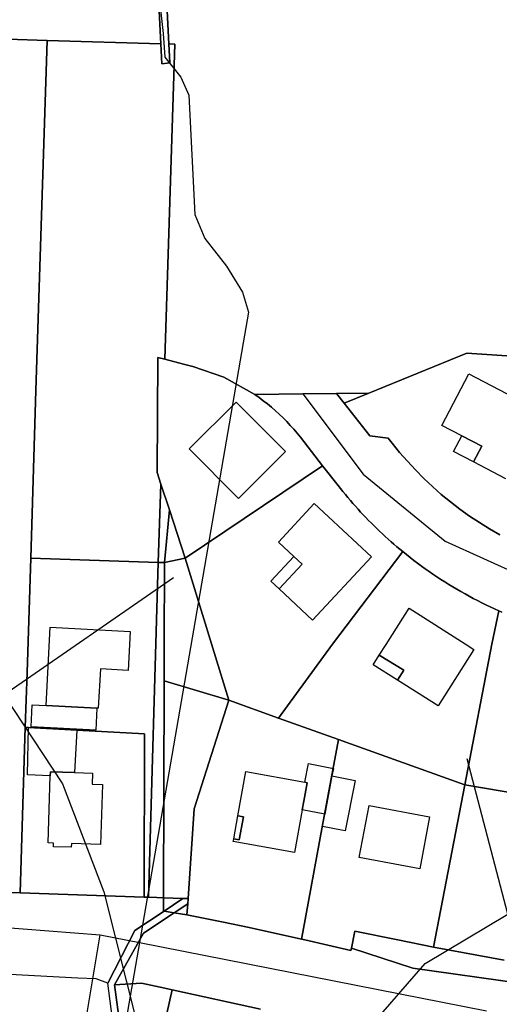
# Model space of a CAD drawing. Extents: x 577960 to 582939, y 6017202 to 6023066.
# Tile 107 of 217: x 579288 to 579361, y 6021475 to 6021625. Entities that reach past the tile are written whole.
import ezdxf

# ---------------------------------------------------------------- set-up
doc = ezdxf.new("R2010")
doc.units = 0
doc.header["$MEASUREMENT"] = 0
doc.linetypes.add('D', pattern=[0])
for name, color, linetype in [('LI__FLUR', 7, 'D'), ('LI__GEB', 7, 'Continuous'), ('LI__GEWAESSE', 7, 'D'), ('LI__STRASSE', 7, 'Continuous')]:
    doc.layers.add(name, color=color, linetype=linetype)

msp = doc.modelspace()

# ---------------------------------------------------------------- linework, layer by layer
at = {"layer": 'LI__FLUR', "color": 8, "linetype": 'D', "true_color": 0x808080}
for p, q in [((579309.015, 6021634.398), (579309.634, 6021621.453)), ((579309.634, 6021621.453), (579309.015, 6021634.398)), ((579310.235, 6021634.388), (579310.864, 6021621.423)), ((579310.864, 6021621.423), (579310.235, 6021634.388)), ((579292.261, 6021621.963), (579274.298, 6021622.494)), ((579274.298, 6021622.494), (579292.261, 6021621.963)), ((579292.261, 6021621.963), (579290.543, 6021568.545)), ((579290.543, 6021568.545), (579292.261, 6021621.963)), ((579309.634, 6021621.453), (579292.261, 6021621.963)), ((579292.261, 6021621.963), (579309.634, 6021621.453)), ((579309.784, 6021618.404), (579309.634, 6021621.453)), ((579309.634, 6021621.453), (579309.784, 6021618.404)), ((579310.253, 6021573.302), (579311.754, 6021621.393)), ((579311.754, 6021621.393), (579310.253, 6021573.302)), ((579310.864, 6021621.423), (579311.004, 6021618.524)), ((579311.754, 6021621.393), (579310.864, 6021621.423)), ((579311.004, 6021618.524), (579310.864, 6021621.423)), ((579310.864, 6021621.423), (579311.754, 6021621.393)), ((579311.004, 6021618.524), (579309.784, 6021618.404)), ((579309.784, 6021618.404), (579311.004, 6021618.524)), ((579309.063, 6021556.029), (579309.174, 6021573.592)), ((579309.174, 6021573.592), (579309.063, 6021556.029)), ((579309.174, 6021573.592), (579310.253, 6021573.302)), ((579310.253, 6021573.302), (579309.174, 6021573.592)), ((579310.253, 6021573.302), (579313.12, 6021572.542)), ((579313.12, 6021572.542), (579310.253, 6021573.302)), ((579341.391, 6021568.143), (579356.375, 6021574.22)), ((579356.375, 6021574.22), (579341.391, 6021568.143)), ((579356.375, 6021574.22), (579380.506, 6021572.6)), ((579380.506, 6021572.6), (579356.375, 6021574.22)), ((579313.12, 6021572.542), (579314.531, 6021572.203)), ((579314.531, 6021572.203), (579313.12, 6021572.542)), ((579314.531, 6021572.203), (579319.25, 6021570.543)), ((579319.25, 6021570.543), (579314.531, 6021572.203)), ((579319.25, 6021570.543), (579323.978, 6021567.904)), ((579323.978, 6021567.904), (579319.25, 6021570.543)), ((579290.543, 6021568.545), (579289.762, 6021542.925)), ((579289.762, 6021542.925), (579290.543, 6021568.545)), ((579323.978, 6021567.904), (579331.314, 6021568.003)), ((579331.314, 6021568.003), (579323.978, 6021567.904)), ((579324.635, 6021567.447), (579323.978, 6021567.904)), ((579323.978, 6021567.904), (579324.635, 6021567.447)), ((579325.279, 6021566.973), (579324.635, 6021567.447)), ((579324.635, 6021567.447), (579325.279, 6021566.973)), ((579331.314, 6021568.003), (579336.463, 6021568.073)), ((579336.463, 6021568.073), (579331.314, 6021568.003)), ((579336.463, 6021568.073), (579341.391, 6021568.143)), ((579341.391, 6021568.143), (579336.463, 6021568.073)), ((579336.463, 6021568.073), (579337.652, 6021566.624)), ((579337.652, 6021566.624), (579336.463, 6021568.073)), ((579337.652, 6021566.624), (579341.391, 6021568.143)), ((579341.391, 6021568.143), (579337.652, 6021566.624)), ((579325.91, 6021566.482), (579325.279, 6021566.973)), ((579325.279, 6021566.973), (579325.91, 6021566.482)), ((579326.526, 6021565.976), (579325.91, 6021566.482)), ((579325.91, 6021566.482), (579326.526, 6021565.976)), ((579327.128, 6021565.453), (579326.526, 6021565.976)), ((579326.526, 6021565.976), (579327.128, 6021565.453)), ((579337.652, 6021566.624), (579341.541, 6021561.626)), ((579341.541, 6021561.626), (579337.652, 6021566.624)), ((579327.716, 6021564.915), (579327.128, 6021565.453)), ((579327.128, 6021565.453), (579327.716, 6021564.915)), ((579328.296, 6021564.362), (579327.716, 6021564.915)), ((579327.716, 6021564.915), (579328.296, 6021564.362)), ((579328.86, 6021563.793), (579328.296, 6021564.362)), ((579328.296, 6021564.362), (579328.86, 6021563.793)), ((579329.41, 6021563.21), (579328.86, 6021563.793)), ((579328.86, 6021563.793), (579329.41, 6021563.21)), ((579329.941, 6021562.616), (579329.41, 6021563.21)), ((579329.41, 6021563.21), (579329.941, 6021562.616)), ((579330.456, 6021562.008), (579329.941, 6021562.616)), ((579329.941, 6021562.616), (579330.456, 6021562.008)), ((579330.955, 6021561.386), (579330.456, 6021562.008)), ((579330.456, 6021562.008), (579330.955, 6021561.386)), ((579334.333, 6021557.058), (579330.955, 6021561.386)), ((579330.955, 6021561.386), (579334.333, 6021557.058)), ((579341.541, 6021561.626), (579344.35, 6021561.276)), ((579344.35, 6021561.276), (579341.541, 6021561.626)), ((579344.35, 6021561.276), (579344.959, 6021560.496)), ((579344.959, 6021560.496), (579344.35, 6021561.276)), ((579344.959, 6021560.496), (579346.1, 6021559.094)), ((579346.1, 6021559.094), (579344.959, 6021560.496)), ((579346.1, 6021559.094), (579347.287, 6021557.729)), ((579347.287, 6021557.729), (579346.1, 6021559.094)), ((579313.371, 6021542.954), (579334.333, 6021557.058)), ((579334.333, 6021557.058), (579313.371, 6021542.954)), ((579336.702, 6021554.029), (579334.333, 6021557.058)), ((579334.333, 6021557.058), (579336.702, 6021554.029)), ((579347.287, 6021557.729), (579348.517, 6021556.404)), ((579348.517, 6021556.404), (579347.287, 6021557.729)), ((579309.658, 6021554.223), (579309.063, 6021556.029)), ((579309.063, 6021556.029), (579309.658, 6021554.223)), ((579348.517, 6021556.404), (579349.793, 6021555.116)), ((579349.793, 6021555.116), (579348.517, 6021556.404)), ((579309.255, 6021542.285), (579309.658, 6021554.223)), ((579309.658, 6021554.223), (579309.255, 6021542.285)), ((579310.95, 6021550.302), (579309.658, 6021554.223)), ((579309.658, 6021554.223), (579310.95, 6021550.302)), ((579337.068, 6021553.566), (579336.702, 6021554.029)), ((579336.702, 6021554.029), (579337.068, 6021553.566)), ((579349.793, 6021555.116), (579351.109, 6021553.871)), ((579351.109, 6021553.871), (579349.793, 6021555.116)), ((579351.109, 6021553.871), (579352.466, 6021552.669)), ((579352.466, 6021552.669), (579351.109, 6021553.871)), ((579337.438, 6021553.106), (579337.068, 6021553.566)), ((579337.068, 6021553.566), (579337.438, 6021553.106)), ((579337.813, 6021552.649), (579337.438, 6021553.106)), ((579337.438, 6021553.106), (579337.813, 6021552.649)), ((579338.192, 6021552.196), (579337.813, 6021552.649)), ((579337.813, 6021552.649), (579338.192, 6021552.196)), ((579338.574, 6021551.746), (579338.192, 6021552.196)), ((579338.192, 6021552.196), (579338.574, 6021551.746)), ((579352.466, 6021552.669), (579353.87, 6021551.524)), ((579353.87, 6021551.524), (579352.466, 6021552.669)), ((579338.961, 6021551.3), (579338.574, 6021551.746)), ((579338.574, 6021551.746), (579338.961, 6021551.3)), ((579339.353, 6021550.858), (579338.961, 6021551.3)), ((579338.961, 6021551.3), (579339.353, 6021550.858)), ((579339.748, 6021550.419), (579339.353, 6021550.858)), ((579339.353, 6021550.858), (579339.748, 6021550.419)), ((579353.87, 6021551.524), (579355.311, 6021550.425)), ((579355.311, 6021550.425), (579353.87, 6021551.524)), ((579310.95, 6021550.302), (579310.182, 6021542.255)), ((579310.182, 6021542.255), (579310.95, 6021550.302)), ((579313.371, 6021542.954), (579310.95, 6021550.302)), ((579310.95, 6021550.302), (579313.371, 6021542.954)), ((579340.148, 6021549.984), (579339.748, 6021550.419)), ((579339.748, 6021550.419), (579340.148, 6021549.984)), ((579340.552, 6021549.553), (579340.148, 6021549.984)), ((579340.148, 6021549.984), (579340.552, 6021549.553)), ((579340.959, 6021549.125), (579340.552, 6021549.553)), ((579340.552, 6021549.553), (579340.959, 6021549.125)), ((579355.311, 6021550.425), (579356.786, 6021549.372)), ((579356.786, 6021549.372), (579355.311, 6021550.425)), ((579356.786, 6021549.372), (579358.297, 6021548.365)), ((579358.297, 6021548.365), (579356.786, 6021549.372)), ((579341.371, 6021548.701), (579340.959, 6021549.125)), ((579340.959, 6021549.125), (579341.371, 6021548.701)), ((579341.784, 6021548.281), (579341.371, 6021548.701)), ((579341.371, 6021548.701), (579341.784, 6021548.281)), ((579342.201, 6021547.866), (579341.784, 6021548.281)), ((579341.784, 6021548.281), (579342.201, 6021547.866)), ((579342.622, 6021547.454), (579342.201, 6021547.866)), ((579342.201, 6021547.866), (579342.622, 6021547.454)), ((579358.297, 6021548.365), (579359.84, 6021547.408)), ((579359.84, 6021547.408), (579358.297, 6021548.365)), ((579343.047, 6021547.046), (579342.622, 6021547.454)), ((579342.622, 6021547.454), (579343.047, 6021547.046)), ((579343.476, 6021546.642), (579343.047, 6021547.046)), ((579343.047, 6021547.046), (579343.476, 6021546.642)), ((579343.909, 6021546.242), (579343.476, 6021546.642)), ((579343.476, 6021546.642), (579343.909, 6021546.242)), ((579344.346, 6021545.846), (579343.909, 6021546.242)), ((579343.909, 6021546.242), (579344.346, 6021545.846)), ((579359.84, 6021547.408), (579361.413, 6021546.501)), ((579361.413, 6021546.501), (579359.84, 6021547.408)), ((579344.787, 6021545.455), (579344.346, 6021545.846)), ((579344.346, 6021545.846), (579344.787, 6021545.455)), ((579345.232, 6021545.068), (579344.787, 6021545.455)), ((579344.787, 6021545.455), (579345.232, 6021545.068)), ((579345.68, 6021544.685), (579345.232, 6021545.068)), ((579345.232, 6021545.068), (579345.68, 6021544.685)), ((579346.132, 6021544.307), (579345.68, 6021544.685)), ((579345.68, 6021544.685), (579346.132, 6021544.307)), ((579335.842, 6021529.799), (579346.588, 6021543.933)), ((579346.588, 6021543.933), (579335.842, 6021529.799)), ((579346.588, 6021543.933), (579346.132, 6021544.307)), ((579346.132, 6021544.307), (579346.588, 6021543.933)), ((579346.588, 6021543.933), (579347.147, 6021543.48)), ((579347.147, 6021543.48), (579346.588, 6021543.933)), ((579347.147, 6021543.48), (579347.712, 6021543.034)), ((579347.712, 6021543.034), (579347.147, 6021543.48)), ((579289.211, 6021525.464), (579289.762, 6021542.925)), ((579289.762, 6021542.925), (579289.211, 6021525.464)), ((579289.762, 6021542.925), (579309.255, 6021542.285)), ((579309.255, 6021542.285), (579289.762, 6021542.925)), ((579307.755, 6021491.183), (579309.255, 6021542.285)), ((579309.255, 6021542.285), (579307.755, 6021491.183)), ((579309.255, 6021542.285), (579310.182, 6021542.255)), ((579310.182, 6021542.255), (579309.255, 6021542.285)), ((579310.142, 6021529.75), (579310.182, 6021542.255)), ((579310.182, 6021542.255), (579310.142, 6021529.75)), ((579310.182, 6021542.255), (579313.371, 6021542.954)), ((579313.371, 6021542.954), (579310.182, 6021542.255)), ((579319.998, 6021521.243), (579313.371, 6021542.954)), ((579313.371, 6021542.954), (579319.998, 6021521.243)), ((579347.712, 6021543.034), (579348.281, 6021542.594)), ((579348.281, 6021542.594), (579347.712, 6021543.034)), ((579348.281, 6021542.594), (579348.855, 6021542.161)), ((579348.855, 6021542.161), (579348.281, 6021542.594)), ((579348.855, 6021542.161), (579349.434, 6021541.734)), ((579349.434, 6021541.734), (579348.855, 6021542.161)), ((579349.434, 6021541.734), (579350.017, 6021541.314)), ((579350.017, 6021541.314), (579349.434, 6021541.734)), ((579350.017, 6021541.314), (579350.604, 6021540.901)), ((579350.604, 6021540.901), (579350.017, 6021541.314)), ((579350.604, 6021540.901), (579351.195, 6021540.494)), ((579351.195, 6021540.494), (579350.604, 6021540.901)), ((579351.195, 6021540.494), (579351.791, 6021540.094)), ((579351.791, 6021540.094), (579351.195, 6021540.494)), ((579351.791, 6021540.094), (579352.392, 6021539.701)), ((579352.392, 6021539.701), (579351.791, 6021540.094)), ((579352.392, 6021539.701), (579352.997, 6021539.314)), ((579352.997, 6021539.314), (579352.392, 6021539.701)), ((579352.997, 6021539.314), (579353.606, 6021538.935)), ((579353.606, 6021538.935), (579352.997, 6021539.314)), ((579353.606, 6021538.935), (579354.22, 6021538.561)), ((579354.22, 6021538.561), (579353.606, 6021538.935)), ((579354.22, 6021538.561), (579354.839, 6021538.193)), ((579354.839, 6021538.193), (579354.22, 6021538.561)), ((579354.839, 6021538.193), (579355.462, 6021537.833)), ((579355.462, 6021537.833), (579354.839, 6021538.193)), ((579355.462, 6021537.833), (579356.089, 6021537.48)), ((579356.089, 6021537.48), (579355.462, 6021537.833)), ((579356.089, 6021537.48), (579356.719, 6021537.134)), ((579356.719, 6021537.134), (579356.089, 6021537.48)), ((579356.719, 6021537.134), (579357.354, 6021536.795)), ((579357.354, 6021536.795), (579356.719, 6021537.134)), ((579357.354, 6021536.795), (579357.991, 6021536.464)), ((579357.991, 6021536.464), (579357.354, 6021536.795)), ((579357.991, 6021536.464), (579358.632, 6021536.14)), ((579358.632, 6021536.14), (579357.991, 6021536.464)), ((579358.632, 6021536.14), (579359.277, 6021535.823)), ((579359.277, 6021535.823), (579358.632, 6021536.14)), ((579359.277, 6021535.823), (579359.926, 6021535.513)), ((579359.926, 6021535.513), (579359.277, 6021535.823)), ((579359.926, 6021535.513), (579360.578, 6021535.211)), ((579360.578, 6021535.211), (579359.926, 6021535.513)), ((579361.233, 6021534.916), (579360.203, 6021529.788)), ((579360.203, 6021529.788), (579361.233, 6021534.916)), ((579360.578, 6021535.211), (579361.233, 6021534.916)), ((579361.233, 6021534.916), (579360.578, 6021535.211)), ((579361.686, 6021534.718), (579361.233, 6021534.916)), ((579361.233, 6021534.916), (579361.686, 6021534.718)), ((579310.137, 6021524.195), (579310.142, 6021529.75)), ((579310.142, 6021529.75), (579310.137, 6021524.195)), ((579327.615, 6021518.514), (579335.842, 6021529.799)), ((579335.842, 6021529.799), (579327.615, 6021518.514)), ((579360.203, 6021529.788), (579356.074, 6021508.317)), ((579356.074, 6021508.317), (579360.203, 6021529.788)), ((579288.942, 6021517.125), (579289.211, 6021525.464)), ((579289.211, 6021525.464), (579288.942, 6021517.125)), ((579310.137, 6021524.195), (579310.054, 6021491.102)), ((579310.054, 6021491.102), (579310.137, 6021524.195)), ((579319.998, 6021521.243), (579310.137, 6021524.195)), ((579310.137, 6021524.195), (579319.998, 6021521.243)), ((579314.749, 6021504.676), (579319.998, 6021521.243)), ((579319.998, 6021521.243), (579314.749, 6021504.676)), ((579327.615, 6021518.514), (579319.998, 6021521.243)), ((579319.998, 6021521.243), (579327.615, 6021518.514)), ((579336.752, 6021515.245), (579327.615, 6021518.514)), ((579327.615, 6021518.514), (579336.752, 6021515.245)), ((579288.149, 6021491.845), (579288.942, 6021517.125)), ((579288.942, 6021517.125), (579288.149, 6021491.845)), ((579289.451, 6021517.097), (579288.942, 6021517.125)), ((579288.942, 6021517.125), (579289.451, 6021517.097)), ((579296.789, 6021516.703), (579289.451, 6021517.097)), ((579289.451, 6021517.097), (579296.789, 6021516.703)), ((579307.143, 6021516.148), (579296.789, 6021516.703)), ((579296.789, 6021516.703), (579307.143, 6021516.148)), ((579307.069, 6021491.2), (579307.143, 6021516.148)), ((579307.143, 6021516.148), (579307.069, 6021491.2)), ((579334.332, 6021502.16), (579336.752, 6021515.245)), ((579336.752, 6021515.245), (579334.332, 6021502.16)), ((579336.752, 6021515.245), (579338.621, 6021514.575)), ((579338.621, 6021514.575), (579336.752, 6021515.245)), ((579338.621, 6021514.575), (579356.074, 6021508.317)), ((579356.074, 6021508.317), (579338.621, 6021514.575)), ((579356.074, 6021508.317), (579351.275, 6021483.567)), ((579351.275, 6021483.567), (579356.074, 6021508.317)), ((579381.134, 6021504.078), (579356.074, 6021508.317)), ((579356.074, 6021508.317), (579381.134, 6021504.078)), ((579313.8, 6021490.974), (579314.749, 6021504.676)), ((579314.749, 6021504.676), (579313.8, 6021490.974)), ((579331.313, 6021485.827), (579334.332, 6021502.16)), ((579334.332, 6021502.16), (579331.313, 6021485.827)), ((579288.149, 6021491.845), (579270.177, 6021492.456)), ((579270.177, 6021492.456), (579288.149, 6021491.845)), ((579307.069, 6021491.2), (579288.149, 6021491.845)), ((579288.149, 6021491.845), (579307.069, 6021491.2)), ((579307.755, 6021491.183), (579307.069, 6021491.2)), ((579307.069, 6021491.2), (579307.755, 6021491.183)), ((579309.028, 6021491.138), (579307.755, 6021491.183)), ((579307.755, 6021491.183), (579309.028, 6021491.138)), ((579310.054, 6021491.102), (579309.028, 6021491.138)), ((579309.028, 6021491.138), (579310.054, 6021491.102)), ((579312.988, 6021490.992), (579310.054, 6021491.102)), ((579310.058, 6021489.079), (579310.054, 6021491.102)), ((579310.054, 6021491.102), (579312.988, 6021490.992)), ((579310.054, 6021491.102), (579310.058, 6021489.079)), ((579312.988, 6021490.992), (579310.122, 6021489.069)), ((579310.122, 6021489.069), (579312.988, 6021490.992)), ((579313.8, 6021490.974), (579312.988, 6021490.992)), ((579312.988, 6021490.992), (579313.8, 6021490.974)), ((579313.745, 6021490.2), (579313.8, 6021490.974)), ((579313.8, 6021490.974), (579313.745, 6021490.2)), ((579305.668, 6021486.081), (579310.122, 6021489.069)), ((579310.122, 6021489.069), (579305.668, 6021486.081)), ((579310.122, 6021489.069), (579310.058, 6021489.079)), ((579310.058, 6021489.079), (579310.122, 6021489.069)), ((579311.676, 6021488.819), (579310.122, 6021489.069)), ((579310.122, 6021489.069), (579311.676, 6021488.819)), ((579311.676, 6021488.819), (579313.745, 6021490.2)), ((579313.745, 6021490.2), (579311.676, 6021488.819)), ((579313.627, 6021488.506), (579313.745, 6021490.2)), ((579313.745, 6021490.2), (579313.627, 6021488.506)), ((579306.991, 6021485.693), (579311.676, 6021488.819)), ((579311.676, 6021488.819), (579306.991, 6021485.693)), ((579313.627, 6021488.506), (579311.676, 6021488.819)), ((579311.676, 6021488.819), (579313.627, 6021488.506)), ((579319.196, 6021487.378), (579313.627, 6021488.506)), ((579313.627, 6021488.506), (579319.196, 6021487.378)), ((579301.544, 6021478.071), (579305.668, 6021486.081)), ((579305.668, 6021486.081), (579301.544, 6021478.071)), ((579323.13, 6021486.558), (579319.196, 6021487.378)), ((579319.196, 6021487.378), (579323.13, 6021486.558)), ((579331.123, 6021484.787), (579323.13, 6021486.558)), ((579323.13, 6021486.558), (579331.123, 6021484.787)), ((579302.554, 6021477.831), (579306.991, 6021485.693)), ((579306.991, 6021485.693), (579302.554, 6021477.831)), ((579331.123, 6021484.787), (579331.313, 6021485.827)), ((579331.313, 6021485.827), (579331.123, 6021484.787)), ((579331.603, 6021484.677), (579331.123, 6021484.787)), ((579331.123, 6021484.787), (579331.603, 6021484.677)), ((579338.66, 6021483.067), (579331.603, 6021484.677)), ((579331.603, 6021484.677), (579338.66, 6021483.067)), ((579339.24, 6021486.026), (579338.73, 6021483.417)), ((579338.73, 6021483.417), (579339.24, 6021486.026)), ((579345.807, 6021484.687), (579339.24, 6021486.026)), ((579339.24, 6021486.026), (579345.807, 6021484.687)), ((579351.275, 6021483.567), (579345.807, 6021484.687)), ((579345.807, 6021484.687), (579351.275, 6021483.567)), ((579338.73, 6021483.417), (579338.66, 6021483.067)), ((579338.66, 6021483.067), (579338.73, 6021483.417)), ((579348.116, 6021480.358), (579338.73, 6021483.417)), ((579338.73, 6021483.417), (579348.116, 6021480.358)), ((579351.275, 6021483.567), (579362.042, 6021481.583)), ((579362.042, 6021481.583), (579351.275, 6021483.567)), ((579376.705, 6021476.319), (579348.116, 6021480.358)), ((579348.116, 6021480.358), (579376.705, 6021476.319)), ((579296.976, 6021478.85), (579281.902, 6021479.631)), ((579299.775, 6021478.74), (579296.976, 6021478.85)), ((579301.544, 6021478.071), (579299.775, 6021478.74)), ((579299.004, 6021422.583), (579311.35, 6021477.061)), ((579311.35, 6021477.061), (579299.004, 6021422.583)), ((579302.564, 6021470.234), (579301.544, 6021478.071)), ((579306.692, 6021478.08), (579302.554, 6021477.831)), ((579302.554, 6021477.831), (579306.692, 6021478.08)), ((579302.554, 6021477.831), (579303.583, 6021470.164)), ((579303.583, 6021470.164), (579302.554, 6021477.831)), ((579310.271, 6021477.301), (579306.692, 6021478.08)), ((579306.692, 6021478.08), (579310.271, 6021477.301)), ((579311.35, 6021477.061), (579310.271, 6021477.301)), ((579310.271, 6021477.301), (579311.35, 6021477.061)), ((579324.845, 6021474.091), (579311.35, 6021477.061)), ((579311.35, 6021477.061), (579324.845, 6021474.091))]:
    msp.add_line(p, q, dxfattribs=at)
at = {"layer": 'LI__GEB', "color": 5, "linetype": 'D', "true_color": 0x0000ff}
for p, q in [((579352.537, 6021563.215), (579356.655, 6021571.072)), ((579356.655, 6021571.072), (579367.671, 6021565.294)), ((579313.961, 6021559.608), (579321.149, 6021566.774)), ((579321.149, 6021566.774), (579328.696, 6021559.217)), ((579355.585, 6021561.615), (579352.537, 6021563.215)), ((579358.634, 6021560.026), (579355.585, 6021561.615)), ((579357.385, 6021557.627), (579358.634, 6021560.026)), ((579321.508, 6021552.04), (579313.961, 6021559.608)), ((579328.696, 6021559.217), (579321.508, 6021552.04)), ((579362.303, 6021555.048), (579357.385, 6021557.627)), ((579327.586, 6021545.403), (579333.064, 6021551.27)), ((579333.064, 6021551.27), (579341.79, 6021543.123)), ((579329.945, 6021543.204), (579327.586, 6021545.403)), ((579331.214, 6021542.024), (579329.945, 6021543.204)), ((579327.696, 6021538.256), (579331.214, 6021542.024)), ((579341.79, 6021543.123), (579332.793, 6021533.487)), ((579332.793, 6021533.487), (579327.696, 6021538.256)), ((579344.029, 6021529.779), (579347.548, 6021535.296)), ((579347.548, 6021535.296), (579356.084, 6021529.838)), ((579292.131, 6021520.461), (579292.757, 6021532.392)), ((579292.757, 6021532.392), (579304.952, 6021531.742)), ((579304.952, 6021531.742), (579304.628, 6021525.795)), ((579342.999, 6021528.139), (579344.029, 6021529.779)), ((579356.084, 6021529.838), (579357.414, 6021528.998)), ((579346.718, 6021525.83), (579342.999, 6021528.139)), ((579357.414, 6021528.998), (579351.996, 6021520.392)), ((579300.402, 6021526.027), (579300.071, 6021520.027)), ((579304.628, 6021525.795), (579300.402, 6021526.027)), ((579345.768, 6021524.311), (579346.718, 6021525.83)), ((579351.996, 6021520.392), (579345.768, 6021524.311)), ((579299.867, 6021520.038), (579292.131, 6021520.461)), ((579300.071, 6021520.027), (579299.867, 6021520.038)), ((579289.3, 6021509.848), (579289.451, 6021517.097)), ((579289.451, 6021517.097), (579296.789, 6021516.703)), ((579296.789, 6021516.703), (579296.437, 6021510.218)), ((579292.748, 6021509.738), (579292.768, 6021510.338)), ((579292.768, 6021510.338), (579292.748, 6021509.738)), ((579292.768, 6021510.338), (579296.437, 6021510.218)), ((579296.437, 6021510.218), (579292.768, 6021510.338)), ((579296.437, 6021510.218), (579299.226, 6021510.128)), ((579299.226, 6021510.128), (579299.166, 6021508.449)), ((579321.417, 6021503.61), (579322.637, 6021510.367)), ((579322.637, 6021510.367), (579331.623, 6021508.737)), ((579331.623, 6021508.737), (579332.163, 6021511.586)), ((579332.163, 6021511.586), (579335.992, 6021510.856)), ((579335.992, 6021510.856), (579335.772, 6021509.717)), ((579292.748, 6021509.738), (579289.3, 6021509.848)), ((579292.418, 6021499.482), (579292.748, 6021509.738)), ((579331.463, 6021505.839), (579331.993, 6021508.667)), ((579331.993, 6021508.667), (579331.463, 6021505.839)), ((579331.993, 6021508.667), (579331.623, 6021508.737)), ((579331.623, 6021508.737), (579331.993, 6021508.667)), ((579334.662, 6021503.879), (579335.772, 6021509.717)), ((579335.772, 6021509.717), (579334.662, 6021503.879)), ((579335.772, 6021509.717), (579339.3, 6021509.027)), ((579339.3, 6021509.027), (579337.801, 6021501.32)), ((579299.166, 6021508.449), (579300.745, 6021508.399)), ((579300.745, 6021508.399), (579300.445, 6021499.242)), ((579331.223, 6021504.529), (579331.463, 6021505.839)), ((579331.463, 6021505.839), (579331.223, 6021504.529)), ((579331.223, 6021504.529), (579330.024, 6021498.002)), ((579334.662, 6021503.879), (579331.223, 6021504.529)), ((579339.94, 6021497.232), (579341.43, 6021505.198)), ((579341.43, 6021505.198), (579350.676, 6021503.469)), ((579322.237, 6021503.46), (579321.417, 6021503.61)), ((579321.577, 6021499.941), (579322.237, 6021503.46)), ((579334.302, 6021501.98), (579334.662, 6021503.879)), ((579350.676, 6021503.469), (579349.186, 6021495.502)), ((579337.211, 6021501.43), (579334.302, 6021501.98)), ((579337.801, 6021501.32), (579337.211, 6021501.43)), ((579320.697, 6021499.701), (579320.767, 6021500.091)), ((579330.024, 6021498.002), (579320.697, 6021499.701)), ((579320.767, 6021500.091), (579321.577, 6021499.941)), ((579293.268, 6021499.462), (579292.418, 6021499.482)), ((579293.248, 6021498.893), (579293.268, 6021499.462)), ((579295.967, 6021498.803), (579293.248, 6021498.893)), ((579295.987, 6021499.382), (579295.967, 6021498.803)), ((579300.445, 6021499.242), (579295.987, 6021499.382)), ((579349.186, 6021495.502), (579339.94, 6021497.232))]:
    msp.add_line(p, q, dxfattribs=at)
at = {"layer": 'LI__GEB', "color": 5, "linetype": 'D', "true_color": 0x0100ff}
for p, q in [((579354.336, 6021559.216), (579355.585, 6021561.615)), ((579355.585, 6021561.615), (579358.634, 6021560.026)), ((579358.634, 6021560.026), (579357.385, 6021557.627)), ((579357.385, 6021557.627), (579354.336, 6021559.216)), ((579326.426, 6021539.425), (579329.945, 6021543.204)), ((579329.945, 6021543.204), (579331.214, 6021542.024)), ((579331.214, 6021542.024), (579327.696, 6021538.256)), ((579327.696, 6021538.256), (579326.426, 6021539.425)), ((579342.06, 6021526.65), (579342.999, 6021528.139)), ((579342.999, 6021528.139), (579346.718, 6021525.83)), ((579345.768, 6021524.311), (579342.06, 6021526.65)), ((579346.718, 6021525.83), (579345.768, 6021524.311)), ((579289.851, 6021517.184), (579289.986, 6021520.567)), ((579289.986, 6021520.567), (579292.131, 6021520.461)), ((579292.131, 6021520.461), (579299.867, 6021520.038)), ((579299.867, 6021520.038), (579299.691, 6021516.665)), ((579299.691, 6021516.665), (579289.851, 6021517.184)), ((579320.767, 6021500.091), (579321.417, 6021503.61)), ((579321.417, 6021503.61), (579322.237, 6021503.46)), ((579322.237, 6021503.46), (579321.577, 6021499.941)), ((579321.577, 6021499.941), (579320.767, 6021500.091))]:
    msp.add_line(p, q, dxfattribs=at)
at = {"layer": 'LI__GEWAESSE', "color": 161, "linetype": 'D', "true_color": 0x56aaff}
for p, q in [((579307.234, 6021648.251), (579309.968, 6021623.038)), ((579309.968, 6021623.038), (579310.272, 6021619.393)), ((579310.272, 6021619.393), (579312.702, 6021616.355)), ((579312.702, 6021616.355), (579313.917, 6021613.621)), ((579313.917, 6021613.621), (579314.829, 6021595.395)), ((579314.829, 6021595.395), (579316.348, 6021591.75)), ((579316.348, 6021591.75), (579319.689, 6021587.497)), ((579319.689, 6021587.497), (579322.119, 6021583.548)), ((579322.119, 6021583.548), (579323.031, 6021580.51)), ((579323.031, 6021580.51), (579322.216, 6021575.804)), ((579322.216, 6021575.804), (579306.362, 6021484.249)), ((579306.362, 6021484.249), (579295.576, 6021421.961))]:
    msp.add_line(p, q, dxfattribs=at)
at = {"layer": 'LI__STRASSE', "color": 251, "linetype": 'D', "true_color": 0x656464}
for p, q in [((579331.314, 6021568.003), (579340.541, 6021555.738)), ((579340.541, 6021555.738), (579353.036, 6021545.542)), ((579353.036, 6021545.542), (579370.629, 6021537.545)), ((579281.242, 6021486.918), (579300.355, 6021485.428)), ((579297.256, 6021466.775), (579300.355, 6021485.428)), ((579300.355, 6021485.428), (579306.362, 6021484.249)), ((579306.362, 6021484.249), (579359.382, 6021473.84))]:
    msp.add_line(p, q, dxfattribs=at)
at = {"layer": 'LI__STRASSE', "color": 251, "linetype": 'D', "true_color": 0x646464}
for p, q in [((579285.647, 6021522.104), (579311.556, 6021539.972)), ((579285.647, 6021522.104), (579294.646, 6021508.513)), ((579362.636, 6021488.591), (579356.407, 6021512.324)), ((579294.646, 6021508.513), (579300.944, 6021492.019)), ((579300.944, 6021492.019), (579308.84, 6021460.748)), ((579350.001, 6021481.061), (579362.636, 6021488.591)), ((579341.929, 6021471.743), (579350.001, 6021481.061))]:
    msp.add_line(p, q, dxfattribs=at)

doc.saveas('drawing.dxf')
